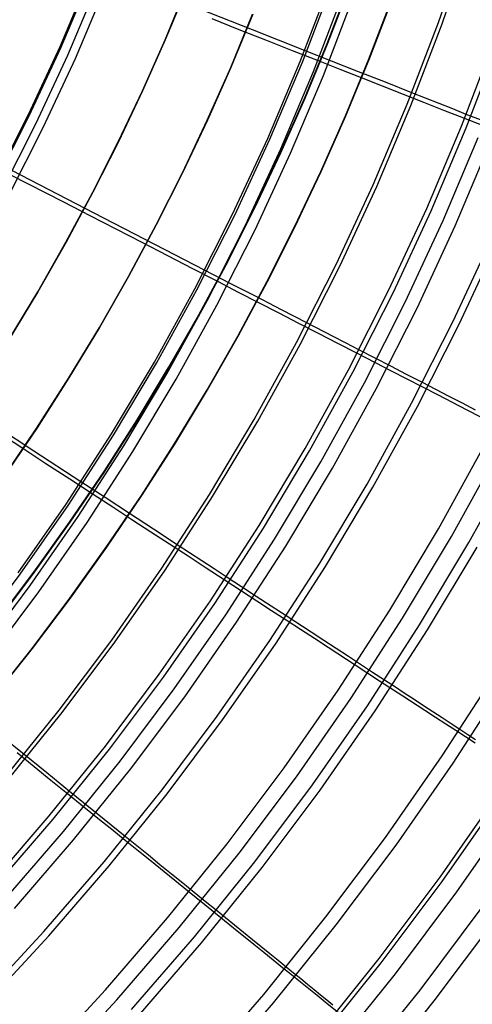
# Model space of a CAD drawing. Header units: millimetres. Extents: x 20498 to 21098, y 1199 to 1799.
# Tile 29 of 110: x 20986 to 21029, y 1322 to 1417. Entities that reach past the tile are written whole.
import ezdxf

# ---------------------------------------------------------------- set-up
doc = ezdxf.new("R2010")
doc.units = ezdxf.units.MM
doc.layers.add('Rico Pouf Ferm Living', color=7, linetype='Continuous', true_color=0x000000)

msp = doc.modelspace()

# ---------------------------------------------------------------- linework, layer by layer
at = {"layer": 'Rico Pouf Ferm Living'}
for p, q in [((21025.903, 1416.722, 60.029), (21028.631, 1424.693, 60.045)), ((21026.252, 1416.599, 58.069), (21028.984, 1424.582, 58.085)), ((20989.564, 1414.395, 56.139), (20992.395, 1421.106, 56.153)), ((20989.657, 1414.357, 54.142), (20992.49, 1421.071, 54.156)), ((21012.63, 1412.978, 58.119), (21015.496, 1420.49, 58.134)), ((20990.315, 1413.58, 386.453), (20993.154, 1420.31, 386.466)), ((20991.026, 1413.263, 388.27), (20993.875, 1420.017, 388.284)), ((20999.643, 1415.056, 0.13), (21001.687, 1420.011, 0.131)), ((21001.69, 1420.01, 5.522), (20999.646, 1415.056, 5.521)), ((20999.649, 1415.055, 10.913), (21001.693, 1420.01, 10.914)), ((20999.649, 1415.055, 10.913), (21001.693, 1420.01, 10.914)), ((21001.693, 1420.01, 10.914), (20999.649, 1415.055, 10.913)), ((21001.695, 1420.009, 15.268), (20999.651, 1415.055, 15.267)), ((21001.698, 1420.009, 19.623), (20999.654, 1415.054, 19.622)), ((21012.84, 1412.896, 56.134), (21015.709, 1420.416, 56.149)), ((21013.91, 1411.994, 373.386), (21016.79, 1419.544, 373.401)), ((21015.209, 1414.687, 10.922), (21017.248, 1419.999, 10.923)), ((21017.278, 1419.994, 65.355), (21015.24, 1414.682, 65.354)), ((21014.851, 1411.614, 375.063), (21017.744, 1419.196, 375.078)), ((21019.188, 1413.121, 16.368), (21021.264, 1418.532, 16.369)), ((21021.276, 1418.53, 38.142), (21019.2, 1413.119, 38.141)), ((21019.213, 1413.116, 59.914), (21021.289, 1418.527, 59.914)), ((21008.045, 1416.012, 57.48), (21002.923, 1418.041, 56.946)), ((21004.12, 1417.084, 380.372), (21006.726, 1416.055, 378.708)), ((21005.945, 1412.393, 10.917), (21008.053, 1417.505, 10.918)), ((21008.056, 1417.504, 15.272), (21005.947, 1412.393, 15.271)), ((21008.058, 1417.504, 19.627), (21005.95, 1412.393, 19.626)), ((21022.9, 1408.851, 60.013), (21025.903, 1416.722, 60.029)), ((21006.726, 1416.055, 378.708), (21009.301, 1415.039, 376.988)), ((21013.049, 1414.031, 58.121), (21008.045, 1416.012, 57.48)), ((21023.244, 1408.716, 58.053), (21026.252, 1416.599, 58.069)), ((20997.464, 1410.13, 0.129), (20999.643, 1415.056, 0.13)), ((20999.646, 1415.056, 5.521), (20997.468, 1410.129, 5.521)), ((20997.471, 1410.129, 10.912), (20999.649, 1415.055, 10.913)), ((20997.471, 1410.129, 10.912), (20999.649, 1415.055, 10.913)), ((20999.649, 1415.055, 10.913), (20997.471, 1410.129, 10.912)), ((20999.651, 1415.055, 15.267), (20997.473, 1410.128, 15.267)), ((20999.654, 1415.054, 19.622), (20997.476, 1410.128, 19.621)), ((21009.301, 1415.039, 376.988), (21011.839, 1414.037, 375.215)), ((21028.119, 1406.753, 61.439), (21031.192, 1414.806, 61.455)), ((20986.501, 1407.787, 56.126), (20989.564, 1414.395, 56.139)), ((20986.593, 1407.745, 54.129), (20989.657, 1414.357, 54.142)), ((21011.839, 1414.037, 375.215), (21014.331, 1413.053, 373.388)), ((21013.028, 1409.399, 10.922), (21015.209, 1414.687, 10.922)), ((21015.634, 1413.007, 58.513), (21013.049, 1414.031, 58.121)), ((21015.24, 1414.682, 65.354), (21013.059, 1409.394, 65.354)), ((21028.57, 1406.575, 59.509), (21031.648, 1414.644, 59.525)), ((20987.245, 1406.954, 386.439), (20990.315, 1413.58, 386.453)), ((20987.944, 1406.612, 388.257), (20991.026, 1413.263, 388.27)), ((21009.505, 1405.569, 58.104), (21012.63, 1412.978, 58.119)), ((21009.712, 1405.48, 56.119), (21012.84, 1412.896, 56.134)), ((21014.331, 1413.053, 373.388), (21016.419, 1412.228, 371.786)), ((21018.224, 1411.981, 58.955), (21015.634, 1413.007, 58.513)), ((21016.966, 1407.735, 16.367), (21019.188, 1413.121, 16.368)), ((21019.2, 1413.119, 38.141), (21016.979, 1407.733, 38.14)), ((21016.991, 1407.731, 59.913), (21019.213, 1413.116, 59.914)), ((21003.698, 1407.311, 10.916), (21005.945, 1412.393, 10.917)), ((21005.947, 1412.393, 15.271), (21003.7, 1407.311, 15.271)), ((21005.95, 1412.393, 19.626), (21003.703, 1407.31, 19.625)), ((21010.769, 1404.55, 373.371), (21013.91, 1411.994, 373.386)), ((21016.419, 1412.228, 371.786), (21018.476, 1411.417, 370.138)), ((21020.799, 1410.961, 59.454), (21018.224, 1411.981, 58.955)), ((21011.697, 1404.137, 375.048), (21014.851, 1411.614, 375.063)), ((21018.476, 1411.417, 370.138), (21020.501, 1410.617, 368.444)), ((21023.339, 1409.954, 60.015), (21020.799, 1410.961, 59.454)), ((20995.152, 1405.237, 0.128), (20997.464, 1410.13, 0.129)), ((20997.468, 1410.129, 5.521), (20995.156, 1405.237, 5.52)), ((20995.159, 1405.236, 10.911), (20997.471, 1410.129, 10.912)), ((20995.159, 1405.236, 10.911), (20997.471, 1410.129, 10.912)), ((20997.471, 1410.129, 10.912), (20995.159, 1405.236, 10.911)), ((20997.473, 1410.128, 15.267), (20995.161, 1405.236, 15.266)), ((20997.476, 1410.128, 19.621), (20995.164, 1405.235, 19.62)), ((21020.501, 1410.617, 368.444), (21022.496, 1409.83, 366.7)), ((21010.704, 1404.142, 10.921), (21013.028, 1409.399, 10.922)), ((21013.059, 1409.394, 65.354), (21010.734, 1404.136, 65.353)), ((21022.496, 1409.83, 366.7), (21024.461, 1409.055, 364.905)), ((21025.965, 1408.913, 60.681), (21023.339, 1409.954, 60.015)), ((21024.461, 1409.055, 364.905), (21026.396, 1408.292, 363.055)), ((21019.625, 1401.089, 59.997), (21022.9, 1408.851, 60.013)), ((21019.964, 1400.941, 58.038), (21023.244, 1408.716, 58.053)), ((21027.269, 1408.397, 61.048), (21025.965, 1408.913, 60.681)), ((21026.396, 1408.292, 363.055), (21028.301, 1407.54, 361.15)), ((21028.568, 1407.882, 61.441), (21027.269, 1408.397, 61.048)), ((20983.212, 1401.288, 56.112), (20986.501, 1407.787, 56.126)), ((20983.302, 1401.243, 54.115), (20986.593, 1407.745, 54.129)), ((21001.313, 1402.264, 10.915), (21003.698, 1407.311, 10.916)), ((21003.7, 1407.311, 15.271), (21001.315, 1402.263, 15.27)), ((21003.703, 1407.31, 19.625), (21001.318, 1402.263, 19.624)), ((21014.599, 1402.38, 16.366), (21016.966, 1407.735, 16.367)), ((21016.979, 1407.733, 38.14), (21014.611, 1402.378, 38.139)), ((21014.623, 1402.376, 59.912), (21016.991, 1407.731, 59.913)), ((21028.301, 1407.54, 361.15), (21030.178, 1406.8, 359.186)), ((21030.182, 1407.242, 61.969), (21028.568, 1407.882, 61.441)), ((20983.946, 1400.438, 386.426), (20987.245, 1406.954, 386.439)), ((20984.634, 1400.072, 388.243), (20987.944, 1406.612, 388.257)), ((21024.769, 1398.811, 61.423), (21028.119, 1406.753, 61.439)), ((21025.213, 1398.617, 59.492), (21028.57, 1406.575, 59.509)), ((21006.124, 1398.274, 58.089), (21009.505, 1405.569, 58.104)), ((21006.328, 1398.178, 56.104), (21009.712, 1405.48, 56.119)), ((21026.355, 1397.674, 359.167), (21029.726, 1405.665, 359.184)), ((20992.707, 1400.383, 0.127), (20995.152, 1405.237, 0.128)), ((20995.156, 1405.237, 5.52), (20992.71, 1400.383, 5.519)), ((20992.713, 1400.382, 10.91), (20995.159, 1405.236, 10.911)), ((20992.713, 1400.382, 10.91), (20995.159, 1405.236, 10.911)), ((20995.159, 1405.236, 10.911), (20992.713, 1400.382, 10.91)), ((20995.161, 1405.236, 15.266), (20992.716, 1400.382, 15.265)), ((20995.164, 1405.235, 19.62), (20992.718, 1400.381, 19.619)), ((21007.372, 1397.218, 373.356), (21010.769, 1404.55, 373.371)), ((21027.512, 1397.16, 360.635), (21030.9, 1405.191, 360.651)), ((21008.236, 1398.92, 10.92), (21010.704, 1404.142, 10.921)), ((21010.734, 1404.136, 65.353), (21008.267, 1398.915, 65.352)), ((21008.285, 1396.774, 375.033), (21011.697, 1404.137, 375.048)), ((20993.761, 1397.91, 56.905), (20984.066, 1402.924, 56.116)), ((20984.802, 1402.078, 386.429), (20989.876, 1399.459, 383.494)), ((20998.79, 1397.257, 10.914), (21001.313, 1402.264, 10.915)), ((21001.315, 1402.263, 15.27), (20998.792, 1397.256, 15.269)), ((21001.318, 1402.263, 19.624), (20998.795, 1397.256, 19.623)), ((21012.086, 1397.062, 16.365), (21014.599, 1402.38, 16.366)), ((21014.611, 1402.378, 38.139), (21012.098, 1397.06, 38.138)), ((21012.11, 1397.058, 59.911), (21014.623, 1402.376, 59.912)), ((21016.083, 1393.445, 59.982), (21019.625, 1401.089, 59.997)), ((21016.417, 1393.286, 58.022), (21019.964, 1400.941, 58.038)), ((20990.129, 1395.574, 0.126), (20992.707, 1400.383, 0.127)), ((20992.71, 1400.383, 5.519), (20990.132, 1395.573, 5.518)), ((20990.135, 1395.573, 10.909), (20992.713, 1400.382, 10.91)), ((20990.135, 1395.573, 10.909), (20992.713, 1400.382, 10.91)), ((20992.713, 1400.382, 10.91), (20990.135, 1395.573, 10.909)), ((20992.716, 1400.382, 15.265), (20990.138, 1395.572, 15.264)), ((20992.718, 1400.381, 19.619), (20990.14, 1395.572, 19.618)), ((20989.876, 1399.459, 383.494), (20992.403, 1398.154, 381.94)), ((21005.627, 1393.74, 10.919), (21008.236, 1398.92, 10.92)), ((21008.267, 1398.915, 65.352), (21005.657, 1393.735, 65.351)), ((21021.145, 1390.99, 61.407), (21024.769, 1398.811, 61.423)), ((20992.403, 1398.154, 381.94), (20994.915, 1396.857, 380.331)), ((20998.655, 1395.378, 57.438), (20993.761, 1397.91, 56.905)), ((21002.493, 1391.1, 58.075), (21006.124, 1398.274, 58.089)), ((21002.693, 1390.997, 56.09), (21006.328, 1398.178, 56.104)), ((21021.582, 1390.781, 59.476), (21025.213, 1398.617, 59.492)), ((20994.915, 1396.857, 380.331), (20997.405, 1395.573, 378.666)), ((20996.13, 1392.295, 10.913), (20998.79, 1397.257, 10.914)), ((20998.792, 1397.256, 15.269), (20996.133, 1392.295, 15.268)), ((20998.795, 1397.256, 19.623), (20996.135, 1392.294, 19.622)), ((21003.723, 1390.009, 373.341), (21007.372, 1397.218, 373.356)), ((21004.62, 1389.533, 375.018), (21008.285, 1396.774, 375.033)), ((21009.428, 1391.786, 16.364), (21012.086, 1397.062, 16.365)), ((21012.098, 1397.06, 38.138), (21009.44, 1391.784, 38.137)), ((21009.452, 1391.782, 59.91), (21012.11, 1397.058, 59.911)), ((21022.709, 1389.806, 359.151), (21026.355, 1397.674, 359.167)), ((21023.847, 1389.252, 360.619), (21027.512, 1397.16, 360.635)), ((21027.324, 1387.992, 63.76), (21031.049, 1396.029, 63.776)), ((20987.419, 1390.814, 0.125), (20990.129, 1395.574, 0.126)), ((20990.132, 1395.573, 5.518), (20987.422, 1390.813, 5.516)), ((20987.425, 1390.813, 10.908), (20990.135, 1395.573, 10.909)), ((20987.425, 1390.813, 10.908), (20990.135, 1395.573, 10.909)), ((20990.135, 1395.573, 10.909), (20987.425, 1390.813, 10.908)), ((20990.138, 1395.572, 15.264), (20987.428, 1390.812, 15.262)), ((20990.14, 1395.572, 19.618), (20987.43, 1390.812, 19.617)), ((20997.405, 1395.573, 378.666), (20999.865, 1394.303, 376.946)), ((21003.435, 1392.906, 58.078), (20998.655, 1395.378, 57.438)), ((21027.897, 1387.717, 61.88), (21031.63, 1395.774, 61.897)), ((20999.865, 1394.303, 376.946), (21002.289, 1393.052, 375.172)), ((21002.289, 1393.052, 375.172), (21004.67, 1391.824, 373.345)), ((21002.875, 1388.608, 10.918), (21005.627, 1393.74, 10.919)), ((21005.657, 1393.735, 65.351), (21002.906, 1388.602, 65.35)), ((21012.278, 1385.929, 59.966), (21016.083, 1393.445, 59.982)), ((21012.606, 1385.758, 58.006), (21016.417, 1393.286, 58.022)), ((20993.335, 1387.384, 10.912), (20996.13, 1392.295, 10.913)), ((20996.133, 1392.295, 15.268), (20993.338, 1387.384, 15.266)), ((20996.135, 1392.294, 19.622), (20993.34, 1387.384, 19.621)), ((21005.905, 1391.628, 58.469), (21003.435, 1392.906, 58.078)), ((20998.614, 1384.057, 58.06), (21002.493, 1391.1, 58.075)), ((21004.67, 1391.824, 373.345), (21006.665, 1390.794, 371.742)), ((21008.379, 1390.348, 58.911), (21005.905, 1391.628, 58.469)), ((21006.625, 1386.559, 16.363), (21009.428, 1391.786, 16.364)), ((21009.44, 1391.784, 38.137), (21006.638, 1386.556, 38.136)), ((21006.65, 1386.554, 59.909), (21009.452, 1391.782, 59.91)), ((20984.579, 1386.108, 0.124), (20987.419, 1390.814, 0.125)), ((20987.422, 1390.813, 5.516), (20984.582, 1386.108, 5.515)), ((20984.586, 1386.107, 10.907), (20987.425, 1390.813, 10.908)), ((20984.586, 1386.107, 10.907), (20987.425, 1390.813, 10.908)), ((20987.425, 1390.813, 10.908), (20984.586, 1386.107, 10.907)), ((20987.428, 1390.812, 15.262), (20984.588, 1386.107, 15.261)), ((20987.43, 1390.812, 19.617), (20984.59, 1386.106, 19.616)), ((20998.811, 1383.947, 56.075), (21002.693, 1390.997, 56.09)), ((21006.665, 1390.794, 371.742), (21008.63, 1389.781, 370.094)), ((21010.839, 1389.076, 59.41), (21008.379, 1390.348, 58.911)), ((21017.251, 1383.3, 61.391), (21021.145, 1390.99, 61.407)), ((21017.681, 1383.075, 59.461), (21021.582, 1390.781, 59.476)), ((20999.825, 1382.932, 373.326), (21003.723, 1390.009, 373.341)), ((21000.705, 1382.424, 375.003), (21004.62, 1389.533, 375.018)), ((21008.63, 1389.781, 370.094), (21010.565, 1388.783, 368.399)), ((21018.793, 1382.069, 359.135), (21022.709, 1389.806, 359.151)), ((21019.911, 1381.476, 360.603), (21023.847, 1389.252, 360.619)), ((20999.983, 1383.528, 10.916), (21002.875, 1388.608, 10.918)), ((21002.906, 1388.602, 65.35), (21000.014, 1383.522, 65.348)), ((21010.565, 1388.783, 368.399), (21012.47, 1387.8, 366.655)), ((21013.266, 1387.82, 59.97), (21010.839, 1389.076, 59.41)), ((20990.405, 1382.53, 10.911), (20993.335, 1387.384, 10.912)), ((20993.338, 1387.384, 15.266), (20990.408, 1382.53, 15.265)), ((20993.34, 1387.384, 19.621), (20990.41, 1382.529, 19.62)), ((21012.47, 1387.8, 366.655), (21014.347, 1386.832, 364.859)), ((21015.775, 1386.522, 60.635), (21013.266, 1387.82, 59.97)), ((21023.324, 1380.089, 63.743), (21027.324, 1387.992, 63.76)), ((21023.886, 1379.794, 61.864), (21027.897, 1387.717, 61.88)), ((21003.68, 1381.385, 16.362), (21006.625, 1386.559, 16.363)), ((21006.638, 1386.556, 38.136), (21003.692, 1381.382, 38.135)), ((21003.705, 1381.38, 59.908), (21006.65, 1386.554, 59.909)), ((21014.347, 1386.832, 364.859), (21016.196, 1385.879, 363.01)), ((21017.021, 1385.877, 61.002), (21015.775, 1386.522, 60.635)), ((21008.215, 1378.549, 59.951), (21012.278, 1385.929, 59.966)), ((21008.536, 1378.367, 57.991), (21012.606, 1385.758, 58.006)), ((21016.196, 1385.879, 363.01), (21018.016, 1384.94, 361.104)), ((21018.262, 1385.235, 61.395), (21017.021, 1385.877, 61.002)), ((21018.016, 1384.94, 361.104), (21019.809, 1384.016, 359.139)), ((21019.804, 1384.437, 61.923), (21018.262, 1385.235, 61.395)), ((21021.317, 1383.654, 62.485), (21019.804, 1384.437, 61.923)), ((20994.494, 1377.153, 58.045), (20998.614, 1384.057, 58.06)), ((20994.687, 1377.036, 56.06), (20998.811, 1383.947, 56.075)), ((20996.953, 1378.506, 10.915), (20999.983, 1383.528, 10.916)), ((21000.014, 1383.522, 65.348), (20996.984, 1378.501, 65.347)), ((21019.809, 1384.016, 359.139), (21021.357, 1383.218, 357.37)), ((21022.827, 1382.872, 63.091), (21021.317, 1383.654, 62.485)), ((20995.684, 1375.993, 373.312), (20999.825, 1382.932, 373.326)), ((21013.094, 1375.749, 61.375), (21017.251, 1383.3, 61.391)), ((21013.515, 1375.51, 59.445), (21017.681, 1383.075, 59.461)), ((21021.357, 1383.218, 357.37), (21022.87, 1382.439, 355.57)), ((21024.362, 1382.078, 63.747), (21022.827, 1382.872, 63.091)), ((20987.343, 1377.738, 10.909), (20990.405, 1382.53, 10.911)), ((20990.408, 1382.53, 15.265), (20987.345, 1377.737, 15.264)), ((20990.41, 1382.529, 19.62), (20987.348, 1377.737, 19.618)), ((20996.546, 1375.456, 374.989), (21000.705, 1382.424, 375.003)), ((21014.61, 1374.472, 359.12), (21018.793, 1382.069, 359.135)), ((21022.87, 1382.439, 355.57), (21024.351, 1381.675, 353.738)), ((21024.351, 1381.675, 353.738), (21025.802, 1380.928, 351.872)), ((21026.922, 1380.752, 64.928), (21024.362, 1382.078, 63.747)), ((21000.593, 1376.27, 16.361), (21003.68, 1381.385, 16.362)), ((21003.692, 1381.382, 38.135), (21000.606, 1376.268, 38.133)), ((21000.618, 1376.266, 59.906), (21003.705, 1381.38, 59.908)), ((21015.707, 1373.841, 360.587), (21019.911, 1381.476, 360.603)), ((21025.802, 1380.928, 351.872), (21027.227, 1380.194, 349.97)), ((21028.195, 1380.093, 65.559), (21026.922, 1380.752, 64.928)), ((21019.051, 1372.329, 63.727), (21023.324, 1380.089, 63.743)), ((21019.602, 1372.016, 61.848), (21023.886, 1379.794, 61.864)), ((21027.227, 1380.194, 349.97), (21028.628, 1379.472, 348.029)), ((21029.46, 1379.438, 66.218), (21028.195, 1380.093, 65.559)), ((21028.628, 1379.472, 348.029), (21031.37, 1378.06, 344.022)), ((20987.051, 1375.487, 57.396), (20982.439, 1378.503, 56.865)), ((20993.785, 1373.548, 10.914), (20996.953, 1378.506, 10.915)), ((20996.984, 1378.501, 65.347), (20993.815, 1373.543, 65.346)), ((21003.897, 1371.315, 59.936), (21008.215, 1378.549, 59.951)), ((21004.213, 1371.122, 57.976), (21008.536, 1378.367, 57.991)), ((20983.54, 1377.359, 380.29), (20985.886, 1375.828, 378.625)), ((20984.15, 1373.012, 10.908), (20987.343, 1377.738, 10.909)), ((20987.345, 1377.737, 15.264), (20984.152, 1373.012, 15.262)), ((20987.348, 1377.737, 19.618), (20984.154, 1373.012, 19.617)), ((20990.136, 1370.396, 58.031), (20994.494, 1377.153, 58.045)), ((20990.325, 1370.272, 56.046), (20994.687, 1377.036, 56.06)), ((20991.305, 1369.203, 373.297), (20995.684, 1375.993, 373.312)), ((20997.366, 1371.22, 16.359), (21000.593, 1376.27, 16.361)), ((21000.606, 1376.268, 38.133), (20997.379, 1371.218, 38.132)), ((20997.391, 1371.216, 59.905), (21000.618, 1376.266, 59.906)), ((21025.899, 1368.018, 344.001), (21030.3, 1376.011, 344.018)), ((20985.886, 1375.828, 378.625), (20988.204, 1374.314, 376.904)), ((20991.555, 1372.542, 58.036), (20987.051, 1375.487, 57.396)), ((20992.148, 1368.636, 374.974), (20996.546, 1375.456, 374.989)), ((21008.676, 1368.347, 61.36), (21013.094, 1375.749, 61.375)), ((21009.089, 1368.094, 59.429), (21013.515, 1375.51, 59.445)), ((21027.16, 1367.294, 345.251), (21031.585, 1375.331, 345.268)), ((20988.204, 1374.314, 376.904), (20990.488, 1372.824, 375.13)), ((21010.165, 1367.025, 359.104), (21014.61, 1374.472, 359.12)), ((21028.825, 1366.717, 69.138), (21033.286, 1374.819, 69.154)), ((20990.481, 1368.66, 10.912), (20993.785, 1373.548, 10.914)), ((20993.815, 1373.543, 65.346), (20990.512, 1368.655, 65.344)), ((21011.24, 1366.357, 360.571), (21015.707, 1373.841, 360.587)), ((20990.488, 1372.824, 375.13), (20992.731, 1371.359, 373.302)), ((20993.882, 1371.02, 58.426), (20991.555, 1372.542, 58.036)), ((21014.511, 1364.723, 63.711), (21019.051, 1372.329, 63.727)), ((20992.731, 1371.359, 373.302), (20994.611, 1370.132, 371.699)), ((20994.002, 1366.242, 16.358), (20997.366, 1371.22, 16.359)), ((20997.379, 1371.218, 38.132), (20994.014, 1366.239, 38.13)), ((20994.026, 1366.237, 59.903), (20997.391, 1371.216, 59.905)), ((20999.332, 1364.235, 59.921), (21003.897, 1371.315, 59.936)), ((21015.052, 1364.39, 61.832), (21019.602, 1372.016, 61.848)), ((20985.547, 1363.794, 58.017), (20990.136, 1370.396, 58.031)), ((20985.731, 1363.664, 56.032), (20990.325, 1370.272, 56.046)), ((20996.214, 1369.495, 58.867), (20993.882, 1371.02, 58.426)), ((20999.64, 1364.031, 57.961), (21004.213, 1371.122, 57.976)), ((20994.611, 1370.132, 371.699), (20996.462, 1368.924, 370.05)), ((20998.532, 1367.979, 59.365), (20996.214, 1369.495, 58.867)), ((20986.693, 1362.568, 373.283), (20991.305, 1369.203, 373.297)), ((20987.045, 1363.847, 10.91), (20990.481, 1368.66, 10.912)), ((20990.512, 1368.655, 65.344), (20987.075, 1363.841, 65.342)), ((20987.516, 1361.972, 374.96), (20992.148, 1368.636, 374.974)), ((20996.462, 1368.924, 370.05), (20998.286, 1367.735, 368.355)), ((21004.005, 1361.103, 61.344), (21008.676, 1368.347, 61.36)), ((20998.286, 1367.735, 368.355), (21000.081, 1366.563, 366.611)), ((21000.818, 1366.483, 59.925), (20998.532, 1367.979, 59.365)), ((21004.408, 1360.835, 59.414), (21009.089, 1368.094, 59.429)), ((21021.223, 1360.183, 343.985), (21025.899, 1368.018, 344.001)), ((21000.081, 1366.563, 366.611), (21001.85, 1365.409, 364.815)), ((21003.183, 1364.937, 60.59), (21000.818, 1366.483, 59.925)), ((21005.465, 1359.737, 359.088), (21010.165, 1367.025, 359.104)), ((21022.458, 1359.415, 345.235), (21027.16, 1367.294, 345.251)), ((21024.085, 1358.775, 69.121), (21028.825, 1366.717, 69.138)), ((20990.502, 1361.339, 16.356), (20994.002, 1366.242, 16.358)), ((20994.014, 1366.239, 38.13), (20990.514, 1361.337, 38.129)), ((20990.526, 1361.335, 59.902), (20994.026, 1366.237, 59.903)), ((21006.516, 1359.032, 360.556), (21011.24, 1366.357, 360.571)), ((21024.853, 1358.3, 67.373), (21029.608, 1366.27, 67.389)), ((21001.85, 1365.409, 364.815), (21003.591, 1364.273, 362.964)), ((21004.356, 1364.169, 60.957), (21003.183, 1364.937, 60.59)), ((21009.711, 1357.278, 63.695), (21014.511, 1364.723, 63.711)), ((20980.91, 1357.219, 56.018), (20985.731, 1363.664, 56.032)), ((20983.478, 1359.113, 10.909), (20987.045, 1363.847, 10.91)), ((20987.075, 1363.841, 65.342), (20983.508, 1359.108, 65.341)), ((20994.523, 1357.317, 59.906), (20999.332, 1364.235, 59.921)), ((20994.824, 1357.103, 57.946), (20999.64, 1364.031, 57.961)), ((21003.591, 1364.273, 362.964), (21005.306, 1363.154, 361.058)), ((21005.526, 1363.404, 61.349), (21004.356, 1364.169, 60.957)), ((21010.239, 1356.927, 61.816), (21015.052, 1364.39, 61.832)), ((21005.306, 1363.154, 361.058), (21006.996, 1362.052, 359.093)), ((21006.979, 1362.454, 61.877), (21005.526, 1363.404, 61.349)), ((20981.854, 1356.098, 373.269), (20986.693, 1362.568, 373.283)), ((20982.655, 1355.474, 374.946), (20987.516, 1361.972, 374.96)), ((21008.404, 1361.521, 62.439), (21006.979, 1362.454, 61.877)), ((21006.996, 1362.052, 359.093), (21008.454, 1361.101, 357.323)), ((20986.869, 1356.518, 16.354), (20990.502, 1361.339, 16.356)), ((20990.514, 1361.337, 38.129), (20986.881, 1356.516, 38.127)), ((20986.893, 1356.514, 59.9), (20990.526, 1361.335, 59.902)), ((20999.085, 1354.025, 61.329), (21004.005, 1361.103, 61.344)), ((20999.478, 1353.744, 59.399), (21004.408, 1360.835, 59.414)), ((21009.828, 1360.589, 63.044), (21008.404, 1361.521, 62.439)), ((21008.454, 1361.101, 357.323), (21009.88, 1360.172, 355.524)), ((21011.274, 1359.643, 63.7), (21009.828, 1360.589, 63.044)), ((21009.88, 1360.172, 355.524), (21011.275, 1359.262, 353.691)), ((21016.278, 1352.515, 343.968), (21021.223, 1360.183, 343.985)), ((21000.515, 1352.617, 359.073), (21005.465, 1359.737, 359.088)), ((21001.541, 1351.875, 360.54), (21006.516, 1359.032, 360.556)), ((21013.687, 1358.064, 64.881), (21011.274, 1359.643, 63.7)), ((21011.275, 1359.262, 353.691), (21012.643, 1358.37, 351.825)), ((21017.486, 1351.705, 345.218), (21022.458, 1359.415, 345.235)), ((21012.643, 1358.37, 351.825), (21013.985, 1357.495, 349.922)), ((21014.886, 1357.279, 65.511), (21013.687, 1358.064, 64.881)), ((21019.072, 1351.002, 69.104), (21024.085, 1358.775, 69.121)), ((21019.823, 1350.501, 67.356), (21024.853, 1358.3, 67.373)), ((20989.477, 1350.571, 59.891), (20994.523, 1357.317, 59.906)), ((20989.77, 1350.346, 57.931), (20994.824, 1357.103, 57.946)), ((21004.655, 1350.005, 63.68), (21009.711, 1357.278, 63.695)), ((21013.985, 1357.495, 349.922), (21015.305, 1356.634, 347.981)), ((21016.077, 1356.499, 66.17), (21014.886, 1357.279, 65.511)), ((20983.106, 1351.784, 16.352), (20986.869, 1356.518, 16.354)), ((20986.881, 1356.516, 38.127), (20983.118, 1351.782, 38.125)), ((20983.13, 1351.779, 59.898), (20986.893, 1356.514, 59.9)), ((21005.17, 1349.636, 61.8), (21010.239, 1356.927, 61.816)), ((21015.305, 1356.634, 347.981), (21017.889, 1354.951, 343.974)), ((21017.258, 1355.727, 66.858), (21016.077, 1356.499, 66.17)), ((21018.424, 1354.963, 67.577), (21017.258, 1355.727, 66.858)), ((21017.889, 1354.951, 343.974), (21020.248, 1353.413, 340.061)), ((21019.574, 1354.211, 68.327), (21018.424, 1354.963, 67.577)), ((21020.705, 1353.47, 69.11), (21019.574, 1354.211, 68.327)), ((21026.267, 1346.175, 75.653), (21031.442, 1354.2, 75.67)), ((20993.922, 1347.123, 61.314), (20999.085, 1354.025, 61.329)), ((20994.305, 1346.828, 59.384), (20999.478, 1353.744, 59.399)), ((21020.248, 1353.413, 340.061), (21022.485, 1351.956, 336.087)), ((21021.669, 1352.839, 69.817), (21020.705, 1353.47, 69.11)), ((21027.302, 1345.483, 74.169), (21032.501, 1353.545, 74.186)), ((20995.321, 1345.672, 359.058), (21000.515, 1352.617, 359.073)), ((21011.07, 1345.023, 343.952), (21016.278, 1352.515, 343.968)), ((21022.619, 1352.217, 70.553), (21021.669, 1352.839, 69.817)), ((20996.321, 1344.896, 360.525), (21001.541, 1351.875, 360.54)), ((21012.249, 1344.172, 345.202), (21017.486, 1351.705, 345.218)), ((21022.485, 1351.956, 336.087), (21024.605, 1350.576, 332.035)), ((21023.554, 1351.605, 71.319), (21022.619, 1352.217, 70.553)), ((21024.472, 1351.004, 72.118), (21023.554, 1351.605, 71.319)), ((20984.2, 1344.004, 59.877), (20989.477, 1350.571, 59.891)), ((20984.485, 1343.769, 57.917), (20989.77, 1350.346, 57.931)), ((21013.793, 1343.407, 69.088), (21019.072, 1351.002, 69.104)), ((21014.526, 1342.881, 67.34), (21019.823, 1350.501, 67.356)), ((21025.372, 1350.414, 72.95), (21024.472, 1351.004, 72.118)), ((21024.605, 1350.576, 332.035), (21025.621, 1349.914, 329.974)), ((21026.253, 1349.837, 73.816), (21025.372, 1350.414, 72.95)), ((20999.349, 1342.912, 63.664), (21004.655, 1350.005, 63.68)), ((20999.851, 1342.525, 61.785), (21005.17, 1349.636, 61.8)), ((21025.621, 1349.914, 329.974), (21026.609, 1349.271, 327.887)), ((21027.113, 1349.273, 74.719), (21026.253, 1349.837, 73.816)), ((21026.609, 1349.271, 327.887), (21027.57, 1348.645, 325.771)), ((21027.952, 1348.724, 75.659), (21027.113, 1349.273, 74.719)), ((21027.57, 1348.645, 325.771), (21028.504, 1348.037, 323.624)), ((21028.719, 1348.221, 76.577), (21027.952, 1348.724, 75.659)), ((20986.101, 1346.318, 59.882), (20983.98, 1348.041, 59.322)), ((21028.504, 1348.037, 323.624), (21029.412, 1347.447, 321.445)), ((21029.458, 1347.737, 77.519), (21028.719, 1348.221, 76.577)), ((20988.523, 1340.404, 61.299), (20993.922, 1347.123, 61.314)), ((20988.896, 1340.095, 59.369), (20994.305, 1346.828, 59.384)), ((20985.432, 1346.492, 366.567), (20987.073, 1345.163, 364.771)), ((20988.294, 1344.537, 60.546), (20986.101, 1346.318, 59.882)), ((20989.889, 1338.912, 359.043), (20995.321, 1345.672, 359.058)), ((21020.816, 1338.334, 75.637), (21026.267, 1346.175, 75.653)), ((20987.073, 1345.163, 364.771), (20988.688, 1343.853, 362.92)), ((20990.861, 1338.101, 360.51), (20996.321, 1344.896, 360.525)), ((21005.605, 1337.717, 343.936), (21011.07, 1345.023, 343.952)), ((21021.827, 1337.607, 74.152), (21027.302, 1345.483, 74.169)), ((20989.382, 1343.653, 60.912), (20988.294, 1344.537, 60.546)), ((20988.688, 1343.853, 362.92), (20990.279, 1342.564, 361.014)), ((21006.754, 1336.825, 345.186), (21012.249, 1344.172, 345.202)), ((20990.467, 1342.771, 61.305), (20989.382, 1343.653, 60.912)), ((20991.815, 1341.677, 61.832), (20990.467, 1342.771, 61.305)), ((20993.8, 1336.007, 63.649), (20999.349, 1342.912, 63.664)), ((21008.253, 1336.001, 69.072), (21013.793, 1343.407, 69.088)), ((21008.967, 1335.45, 67.324), (21014.526, 1342.881, 67.34)), ((20990.279, 1342.564, 361.014), (20991.846, 1341.294, 359.048)), ((20994.289, 1335.602, 61.77), (20999.851, 1342.525, 61.785)), ((21026.073, 1334.532, 83.721), (21031.652, 1342.557, 83.739)), ((21026.263, 1334.109, 309.949), (21031.843, 1342.135, 309.966)), ((20993.137, 1340.603, 62.393), (20991.815, 1341.677, 61.832)), ((20991.846, 1341.294, 359.048), (20993.198, 1340.198, 357.278)), ((21027.659, 1333.101, 310.711), (21033.273, 1341.177, 310.728)), ((20982.893, 1333.876, 61.285), (20988.523, 1340.404, 61.299)), ((20983.255, 1333.555, 59.354), (20988.896, 1340.095, 59.369)), ((20994.457, 1339.53, 62.998), (20993.137, 1340.603, 62.393)), ((20993.198, 1340.198, 357.278), (20994.52, 1339.127, 355.478)), ((20995.799, 1338.44, 63.655), (20994.457, 1339.53, 62.998)), ((20994.52, 1339.127, 355.478), (20995.814, 1338.079, 353.646)), ((20984.226, 1332.345, 359.029), (20989.889, 1338.912, 359.043)), ((20985.169, 1331.501, 360.496), (20990.861, 1338.101, 360.51)), ((20998.037, 1336.622, 64.834), (20995.799, 1338.44, 63.655)), ((20995.814, 1338.079, 353.646), (20997.083, 1337.051, 351.779)), ((21015.096, 1330.687, 75.62), (21020.816, 1338.334, 75.637)), ((20999.89, 1330.604, 343.921), (21005.605, 1337.717, 343.936)), ((21016.081, 1329.925, 74.135), (21021.827, 1337.607, 74.152)), ((20997.083, 1337.051, 351.779), (20998.328, 1336.043, 349.876)), ((20999.149, 1335.718, 65.465), (20998.037, 1336.622, 64.834)), ((21001.007, 1329.673, 345.17), (21006.754, 1336.825, 345.186)), ((20988.016, 1329.299, 63.634), (20993.8, 1336.007, 63.649)), ((20988.49, 1328.877, 61.755), (20994.289, 1335.602, 61.77)), ((20998.328, 1336.043, 349.876), (20999.552, 1335.051, 347.934)), ((21000.255, 1334.82, 66.123), (20999.149, 1335.718, 65.465)), ((21002.46, 1328.791, 69.056), (21008.253, 1336.001, 69.072)), ((21003.154, 1328.215, 67.308), (21008.967, 1335.45, 67.324)), ((20999.552, 1335.051, 347.934), (21001.948, 1333.111, 343.926)), ((21001.349, 1333.93, 66.811), (21000.255, 1334.82, 66.123)), ((21020.219, 1326.705, 83.704), (21026.073, 1334.532, 83.721)), ((21002.431, 1333.051, 67.529), (21001.349, 1333.93, 66.811)), ((21020.408, 1326.28, 309.932), (21026.263, 1334.109, 309.949)), ((21001.948, 1333.111, 343.926), (21004.137, 1331.339, 340.013)), ((21003.498, 1332.184, 68.279), (21002.431, 1333.051, 67.529)), ((21021.768, 1325.225, 310.694), (21027.659, 1333.101, 310.711)), ((21004.547, 1331.332, 69.062), (21003.498, 1332.184, 68.279)), ((21024.133, 1323.658, 93.695), (21030.09, 1331.622, 93.712)), ((20993.931, 1323.695, 343.905), (20999.89, 1330.604, 343.921)), ((21004.137, 1331.339, 340.013), (21006.212, 1329.659, 336.039)), ((21005.441, 1330.605, 69.769), (21004.547, 1331.332, 69.062)), ((21006.322, 1329.888, 70.504), (21005.441, 1330.605, 69.769)), ((21009.115, 1323.243, 75.604), (21015.096, 1330.687, 75.62)), ((21025.485, 1322.61, 92.909), (21031.478, 1330.622, 92.927)), ((20995.015, 1322.725, 345.155), (21001.007, 1329.673, 345.17)), ((21006.212, 1329.659, 336.039), (21008.177, 1328.068, 331.986)), ((21007.189, 1329.183, 71.271), (21006.322, 1329.888, 70.504)), ((21010.072, 1322.447, 74.119), (21016.081, 1329.925, 74.135)), ((20982.001, 1322.795, 63.62), (20988.016, 1329.299, 63.634)), ((20982.46, 1322.358, 61.74), (20988.49, 1328.877, 61.755)), ((20996.42, 1321.787, 69.041), (21002.46, 1328.791, 69.056)), ((21008.041, 1328.491, 72.069), (21007.189, 1329.183, 71.271)), ((20997.093, 1321.187, 67.292), (21003.154, 1328.215, 67.308)), ((21008.876, 1327.812, 72.901), (21008.041, 1328.491, 72.069)), ((21008.177, 1328.068, 331.986), (21009.12, 1327.305, 329.925)), ((21009.693, 1327.148, 73.767), (21008.876, 1327.812, 72.901)), ((21009.12, 1327.305, 329.925), (21010.037, 1326.563, 327.838)), ((21010.491, 1326.499, 74.669), (21009.693, 1327.148, 73.767)), ((21014.097, 1319.086, 83.688), (21020.219, 1326.705, 83.704)), ((21010.037, 1326.563, 327.838), (21010.928, 1325.842, 325.722)), ((21011.269, 1325.866, 75.609), (21010.491, 1326.499, 74.669)), ((21010.928, 1325.842, 325.722), (21011.794, 1325.142, 323.575)), ((21011.98, 1325.287, 76.527), (21011.269, 1325.866, 75.609)), ((21014.285, 1318.66, 309.915), (21020.408, 1326.28, 309.932)), ((21011.794, 1325.142, 323.575), (21012.636, 1324.461, 321.395)), ((21012.666, 1324.73, 77.47), (21011.98, 1325.287, 76.527)), ((21015.607, 1317.559, 310.677), (21021.768, 1325.225, 310.694)), ((21012.636, 1324.461, 321.395), (21013.453, 1323.8, 319.18)), ((21013.327, 1324.192, 78.438), (21012.666, 1324.73, 77.47)), ((21013.965, 1323.673, 79.434), (21013.327, 1324.192, 78.438)), ((20987.736, 1316.996, 343.89), (20993.931, 1323.695, 343.905)), ((21002.878, 1316.011, 75.587), (21009.115, 1323.243, 75.604)), ((21013.453, 1323.8, 319.18), (21014.247, 1323.159, 316.927)), ((21014.58, 1323.172, 80.456), (21013.965, 1323.673, 79.434)), ((21014.247, 1323.159, 316.927), (21015.017, 1322.536, 314.635)), ((21015.174, 1322.689, 81.506), (21014.58, 1323.172, 80.456)), ((21017.903, 1315.905, 93.678), (21024.133, 1323.658, 93.695)), ((20988.786, 1315.989, 345.14), (20995.015, 1322.725, 345.155)), ((21003.808, 1315.183, 74.103), (21010.072, 1322.447, 74.119)), ((21015.017, 1322.536, 314.635), (21016.491, 1321.345, 309.921)), ((21015.748, 1322.222, 82.585), (21015.174, 1322.689, 81.506)), ((21019.218, 1314.811, 92.892), (21025.485, 1322.61, 92.909))]:
    msp.add_line(p, q, dxfattribs=at)

doc.saveas('drawing.dxf')
